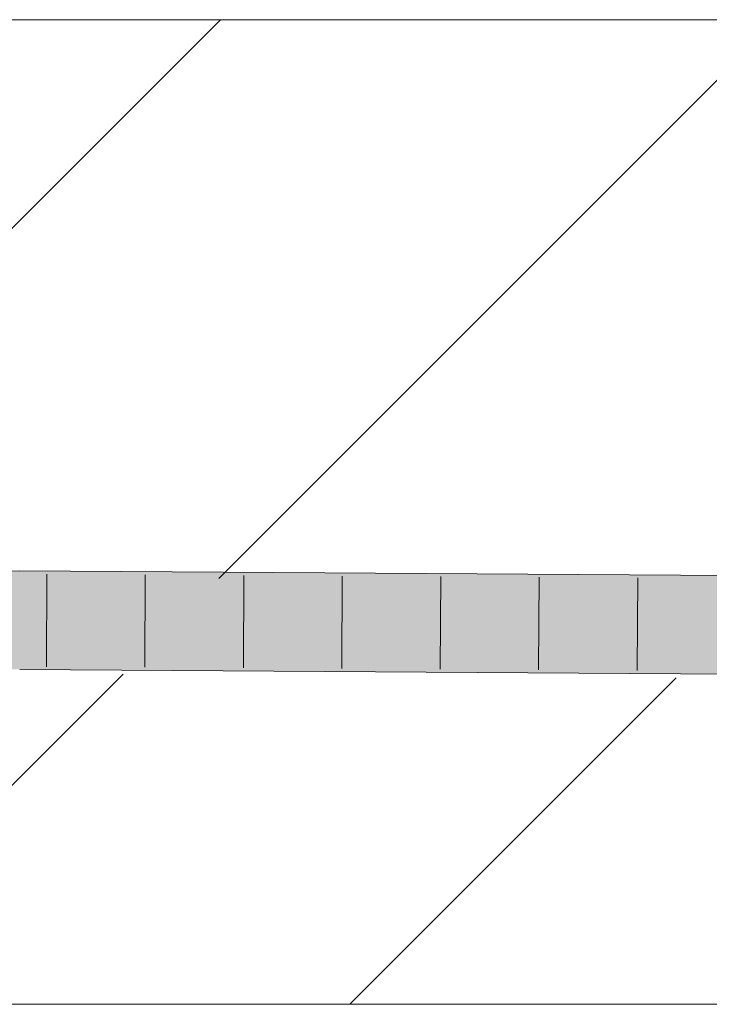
# Model space of a CAD drawing. Extents: x -620 to 3480, y 62 to 1112.
# Tile 190 of 256: x 256.74 to 258.49, y 738.73 to 741.23. Entities that reach past the tile are written whole.
import ezdxf
from ezdxf.lldxf.tags import DXFTag

# ---------------------------------------------------------------- set-up
doc = ezdxf.new("R2010")
doc.units = 0
doc.layers.get('0').update_dxf_attribs({"lineweight": 13})
doc.layers.add('E_Detail_Linie_Text_Bem', color=7, linetype='Continuous', lineweight=13)
for name, color, linetype, lineweight, true_color in [('E_Detail_Wandschraffur', 7, 'Continuous', 5, 0xc0c0c0), ('E_Leerrohr 25-A06GA2TQ8I', 7, 'Continuous', 9, 0xff8000), ('E_Leerrohr 25-Shading', 7, 'Continuous', 9, 0xff8000)]:
    doc.layers.add(name, color=color, linetype=linetype, lineweight=lineweight, true_color=true_color)
tags = doc.linetypes.add('fein_strichliert', pattern=[4, 1, -2, 1]).pattern_tags.tags
tags[8:9] = [DXFTag(74, 4), DXFTag(75, 0), DXFTag(340, '0'), DXFTag(46, 0.0), DXFTag(50, 0.0), DXFTag(44, 0.0), DXFTag(45, 0.0)]
tags[6:7] = [DXFTag(74, 4), DXFTag(75, 0), DXFTag(340, '0'), DXFTag(46, 0.0), DXFTag(50, 0.0), DXFTag(44, 0.0), DXFTag(45, 0.0)]
tags[4:5] = [DXFTag(74, 4), DXFTag(75, 0), DXFTag(340, '0'), DXFTag(46, 0.0), DXFTag(50, 0.0), DXFTag(44, 0.0), DXFTag(45, 0.0)]

# ---------------------------------------------------------------- blocks, each defined once
blk = doc.blocks.new('Shading-A06GA2BB8I', base_point=(200.3502, 737.7149))
at = {"layer": 'E_Leerrohr 25-Shading', "color": 34, "true_color": 0xb05800}
for points in [[(256.7427, 739.8184), (256.7428, 739.8309), (254.9597, 739.8141), (254.9597, 739.828)], [(258.6969, 739.8096), (258.697, 739.8183), (256.7427, 739.8184), (256.7428, 739.8309)], [(254.9598, 739.7914), (256.7427, 739.7943), (254.9597, 739.8141), (256.7427, 739.8184)], [(256.7427, 739.7943), (258.6967, 739.7817), (256.7427, 739.8184), (258.6969, 739.8096)], [(254.9606, 739.578), (256.7421, 739.5809), (256.4595, 739.6171), (256.7422, 739.6175)], [(256.7421, 739.5809), (258.6952, 739.5683), (256.7422, 739.6175), (258.6954, 739.6016)], [(258.6954, 739.6016), (258.6954, 739.6049), (256.7422, 739.6175)]]:
    blk.add_solid(points, dxfattribs=at)
at = {"layer": 'E_Leerrohr 25-Shading', "color": 30, "true_color": 0xf57b00}
for points in [[(254.9598, 739.7914), (255.3935, 739.7665), (256.7427, 739.7943), (256.7426, 739.7654)], [(256.7427, 739.7943), (256.7426, 739.7654), (258.6967, 739.7817), (258.6966, 739.767)], [(255.3935, 739.7665), (256.46, 739.7054), (256.7426, 739.7654), (256.7425, 739.7059)], [(256.7426, 739.7654), (256.7425, 739.7059), (258.6966, 739.767), (258.6961, 739.7012)], [(256.4595, 739.6171), (256.7422, 739.6175), (256.46, 739.7054), (256.7425, 739.7059)], [(258.6954, 739.6049), (258.6961, 739.6933), (256.7422, 739.6175), (256.7425, 739.7059)], [(256.7425, 739.7059), (258.6961, 739.6933), (258.6961, 739.7012)]]:
    blk.add_solid(points, dxfattribs=at)
blk = doc.blocks.new('Referenz-A06GA2TW8I')
at = {"layer": 'E_Detail_Linie_Text_Bem', "linetype": 'Continuous', "ltscale": 0.13}
for p, q in [((218.4856, 741.2306), (278.4637, 741.2306)), ((278.4637, 738.7306), (230.4856, 738.7306))]:
    blk.add_line(p, q, dxfattribs=at)
at = {"layer": 'E_Detail_Wandschraffur', "linetype": 'ByBlock', "ltscale": 0.13}
for p, q in [((255.832, 739.8106), (257.252, 741.2306)), ((257.5804, 738.7306), (258.4093, 739.5595))]:
    blk.add_line(p, q, dxfattribs=at)
at = {"layer": 'E_Detail_Wandschraffur', "linetype": 'fein_strichliert', "ltscale": 0.13}
for p, q in [((257.2475, 739.8119), (258.6662, 741.2306)), ((256.1662, 738.7306), (257.0045, 739.5689))]:
    blk.add_line(p, q, dxfattribs=at)
at = {"layer": 'E_Leerrohr 25-A06GA2TQ8I', "linetype": 'Continuous', "ltscale": 0.13}
for p, q in [((256.7428, 739.8309), (254.9597, 739.828)), ((258.697, 739.8183), (256.7428, 739.8309)), ((256.8111, 739.8229), (256.8104, 739.5879)), ((257.0611, 739.8213), (257.0603, 739.5863)), ((257.3112, 739.8197), (257.3103, 739.5847)), ((257.5613, 739.8181), (257.5602, 739.5831)), ((257.8113, 739.8165), (257.8101, 739.5815)), ((258.0614, 739.8149), (258.06, 739.5799)), ((258.3115, 739.8133), (258.31, 739.5783)), ((258.6952, 739.5683), (256.7421, 739.5809))]:
    blk.add_line(p, q, dxfattribs=at)

msp = doc.modelspace()

# ---------------------------------------------------------------- block references
at = {"color": 8, "lineweight": 25, "ltscale": 0.25, "true_color": 0x808080}
msp.add_blockref('Referenz-A06GA2TW8I', (0, 0), dxfattribs=at)
msp.add_blockref('Shading-A06GA2BB8I', (200.3502, 737.7149))

doc.saveas('drawing.dxf')
